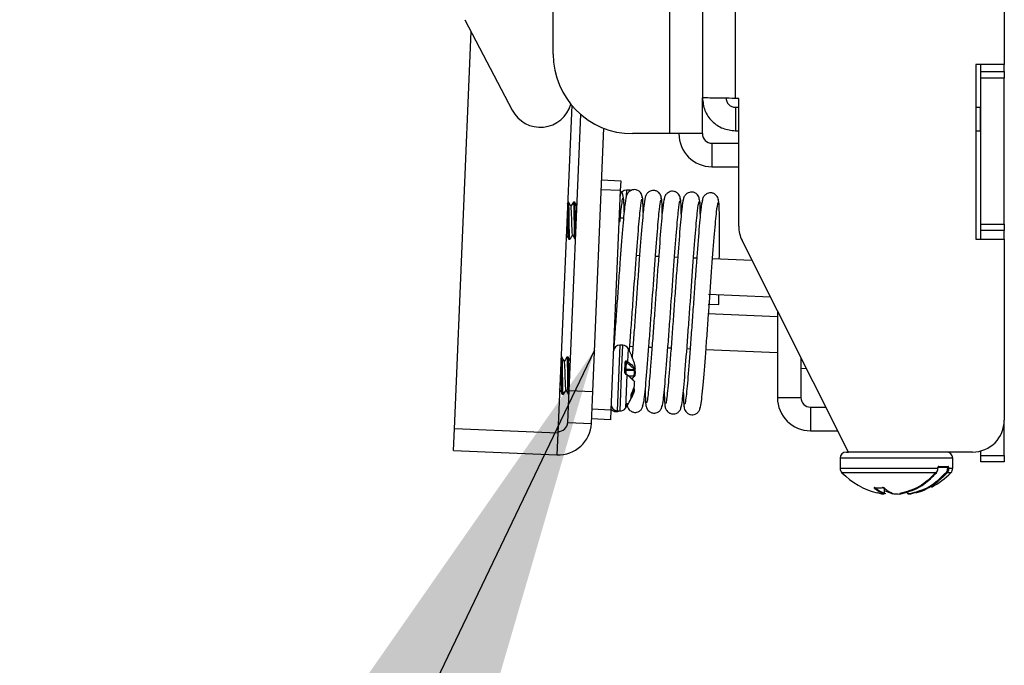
# Model space of a CAD drawing. Header units: inches. Extents: x 5 to 165, y 3 to 108.
# Tile 53 of 139: x 89.18 to 92.28, y 33.77 to 35.8. Entities that reach past the tile are written whole.
import ezdxf

# ---------------------------------------------------------------- set-up
doc = ezdxf.new("R2010")
doc.units = ezdxf.units.IN
doc.header["$LTSCALE"] = 10
doc.header["$MEASUREMENT"] = 0
doc.dimstyles.new('SLDDIMSTYLE2', dxfattribs={"dimtxt": 0.18, "dimasz": 1.56, "dimexe": 0, "dimexo": 0.0625, "dimgap": 0, "dimtad": 0, "dimtih": 1, "dimtoh": 1, "dimdec": 0, "dimrnd": 1e-09, "dimzin": 0, "dimdsep": 46, "dimtxsty": 'Standard', "dimsah": 1, "dimcen": 0.09, "dimadec": 0, "dimazin": 0, "dimtfac": 1.56, "dimtdec": 0, "dimtofl": 0, "dimtmove": 0, "dimatfit": 3, "dimfxl": 1, "dimfrac": 2, "dimtolj": 1, "dimtzin": 0, "dimarcsym": 0})

msp = doc.modelspace()

# ---------------------------------------------------------------- linework, layer by layer
at = {"color": 7, "linetype": 'Continuous', "lineweight": 25}
for p, q in [((91.327676, 42.499763), (91.327676, 35.556265)), ((91.223676, 37.100265), (91.223676, 35.443265)), ((90.857676, 35.693265), (90.857676, 36.409265)), ((92.277676, 36.242105), (92.277676, 35.661265)), ((90.580309, 35.801605), (90.728898, 35.517036)), ((90.54688, 34.515074), (90.599857, 35.764169)), ((92.277676, 35.661265), (92.187676, 35.661265)), ((92.187676, 35.661265), (92.187676, 35.111265)), ((92.203676, 35.638265), (92.203676, 35.661265)), ((92.203676, 35.638265), (92.277676, 35.638265)), ((92.203676, 35.618265), (92.203676, 35.638265)), ((92.277676, 35.638265), (92.277676, 35.661265)), ((92.277676, 35.638265), (92.277676, 35.618265)), ((92.277676, 35.618265), (92.203676, 35.618265)), ((92.203676, 35.158265), (92.203676, 35.618265)), ((92.277676, 35.158265), (92.277676, 35.618265)), ((91.327676, 35.443265), (91.327676, 35.556265)), ((91.441676, 35.554104), (91.431676, 35.554104)), ((91.441676, 35.152265), (91.441676, 35.554104)), ((90.916319, 35.532384), (90.872587, 34.50126)), ((91.431676, 35.526265), (91.431676, 35.452265)), ((91.431676, 35.526265), (91.441676, 35.526265)), ((92.187676, 35.526265), (92.202676, 35.526265)), ((92.202676, 35.452265), (92.202676, 35.526265)), ((92.202676, 35.526265), (92.203676, 35.526265)), ((90.908305, 34.635437), (90.945114, 35.503334)), ((90.982238, 34.632301), (91.017349, 35.460153)), ((91.431676, 35.452265), (91.441676, 35.452265)), ((92.187676, 35.452265), (92.202676, 35.452265)), ((92.202676, 35.452265), (92.203676, 35.452265)), ((91.223676, 35.443265), (91.107676, 35.443265)), ((91.327676, 35.443265), (91.223676, 35.443265)), ((91.357676, 35.413265), (91.357676, 35.339265)), ((91.357676, 35.413265), (91.441676, 35.413265)), ((91.357676, 35.339265), (91.441676, 35.339265)), ((91.010463, 35.297797), (91.070409, 35.295255)), ((91.070409, 35.295255), (91.069085, 35.264033)), ((91.069085, 35.264033), (91.009139, 35.266575)), ((91.069085, 35.264033), (91.039868, 34.575152)), ((91.097877, 35.265505), (91.088867, 35.265887)), ((90.90599, 35.228918), (90.903453, 35.229026)), ((90.925657, 35.228084), (90.922114, 35.228234)), ((91.079405, 35.177268), (91.06543, 35.17786)), ((92.203676, 35.158265), (92.277676, 35.158265)), ((92.203676, 35.138265), (92.203676, 35.158265)), ((92.277676, 35.158265), (92.277676, 35.138265)), ((90.899528, 35.126853), (90.898822, 35.128572)), ((90.899005, 35.124148), (90.899822, 35.125427)), ((90.907309, 35.111434), (90.910852, 35.111284)), ((90.926976, 35.1106), (90.928455, 35.110537)), ((92.187676, 35.111265), (92.277676, 35.111265)), ((92.277676, 35.138265), (92.203676, 35.138265)), ((92.203676, 35.111265), (92.203676, 35.138265)), ((92.277676, 35.111265), (92.277676, 35.138265)), ((92.277676, 35.111265), (92.277676, 34.542265)), ((91.787676, 34.442265), (91.452384, 35.107243)), ((91.119966, 35.060694), (91.129953, 35.060271)), ((91.179912, 35.058152), (91.189899, 35.057728)), ((91.239858, 35.055609), (91.249845, 35.055186)), ((91.299804, 35.053067), (91.309791, 35.052643)), ((91.35975, 35.050524), (91.483631, 35.04527)), ((91.542292, 34.92893), (91.346746, 34.937224)), ((91.379163, 34.905829), (91.379572, 34.935831)), ((91.345475, 34.907251), (91.379131, 34.905823)), ((91.344204, 34.877278), (91.563676, 34.867969)), ((91.563676, 34.88652), (91.563676, 34.613265)), ((91.07719, 34.777755), (91.06818, 34.778137)), ((91.108945, 34.773403), (91.098919, 34.773828)), ((91.168891, 34.770861), (91.158865, 34.771286)), ((91.228837, 34.768318), (91.218811, 34.768743)), ((90.885303, 34.741168), (90.882766, 34.741275)), ((90.90497, 34.740334), (90.901427, 34.740484)), ((91.288783, 34.765776), (91.278757, 34.766201)), ((91.563676, 34.754117), (91.338703, 34.763659)), ((91.637676, 34.739757), (91.637676, 34.613265)), ((91.083212, 34.691658), (91.084644, 34.725426)), ((91.085608, 34.72451), (91.0842, 34.691317)), ((91.087596, 34.724919), (91.08668, 34.703336)), ((91.089982, 34.723708), (91.087596, 34.724919)), ((91.113875, 34.702182), (91.089982, 34.723708)), ((91.115876, 34.712061), (91.115915, 34.711888)), ((91.115876, 34.712061), (91.115885, 34.712033)), ((91.637676, 34.705711), (91.655217, 34.704967)), ((91.086492, 34.698894), (91.086556, 34.700398)), ((91.113387, 34.697753), (91.086492, 34.698894)), ((91.086556, 34.700398), (91.113451, 34.699257)), ((91.086675, 34.703213), (91.11387, 34.70206)), ((91.08668, 34.703336), (91.113875, 34.702182)), ((91.088418, 34.686827), (91.112311, 34.665301)), ((91.113451, 34.699257), (91.112648, 34.702111)), ((91.112991, 34.681347), (91.112948, 34.680323)), ((91.113451, 34.699257), (91.113387, 34.697753)), ((91.114398, 34.702149), (91.115317, 34.698877)), ((90.878842, 34.639102), (90.878136, 34.640822)), ((90.878318, 34.636397), (90.879136, 34.637677)), ((90.886622, 34.623683), (90.890165, 34.623533)), ((90.904067, 34.535526), (90.908305, 34.635437)), ((90.906289, 34.622849), (90.907768, 34.622787)), ((90.908305, 34.635437), (90.982238, 34.632301)), ((90.978001, 34.532391), (90.982238, 34.632301)), ((91.110716, 34.634769), (91.110763, 34.635873)), ((91.112552, 34.633457), (91.112541, 34.63343)), ((91.563676, 34.613265), (91.637676, 34.613265)), ((91.667676, 34.583265), (91.667676, 34.509265)), ((91.667676, 34.583265), (91.716581, 34.583265)), ((90.979922, 34.577695), (91.039868, 34.575152)), ((91.039868, 34.575152), (91.038544, 34.54393)), ((91.059422, 34.571629), (91.068432, 34.571247)), ((90.904067, 34.535526), (90.978001, 34.532391)), ((91.038544, 34.54393), (90.978598, 34.546473)), ((92.277676, 34.431265), (92.277676, 34.542265)), ((90.54398, 34.446705), (90.54688, 34.515074)), ((90.872587, 34.50126), (90.54688, 34.515074)), ((90.872587, 34.50126), (90.869687, 34.432891)), ((91.667676, 34.509265), (91.753893, 34.509265)), ((90.54398, 34.446705), (90.869687, 34.432891)), ((91.780695, 34.442265), (91.787676, 34.442265)), ((92.177676, 34.442265), (91.787676, 34.442265)), ((92.203676, 34.431265), (92.203676, 34.445704)), ((92.203676, 34.431265), (92.277676, 34.431265)), ((92.203676, 34.411265), (92.203676, 34.431265)), ((92.277676, 34.431265), (92.277676, 34.411265)), ((91.76101, 34.42258), (91.76101, 34.391048)), ((92.071309, 34.396989), (92.101036, 34.396989)), ((92.115341, 34.391048), (92.115341, 34.42258)), ((92.277676, 34.411265), (92.203676, 34.411265)), ((92.068609, 34.391048), (92.068609, 34.393052)), ((92.068609, 34.391048), (92.069129, 34.391048)), ((92.069129, 34.391048), (92.069129, 34.393052)), ((92.099227, 34.395021), (92.069829, 34.395021)), ((92.099707, 34.393052), (92.102584, 34.393052)), ((92.099707, 34.391048), (92.099707, 34.393052)), ((92.099707, 34.391048), (92.102584, 34.391048)), ((92.102584, 34.393052), (92.102584, 34.391048)), ((91.878297, 34.314969), (91.894418, 34.31019)), ((91.89476, 34.310159), (91.894418, 34.31019)), ((91.894465, 34.310181), (91.894418, 34.31019)), ((91.900718, 34.312793), (91.900718, 34.328241)), ((91.904006, 34.320271), (91.927306, 34.312127)), ((91.928279, 34.31019), (91.904006, 34.318675)), ((91.930238, 34.31083), (91.930325, 34.310861)), ((91.947995, 34.310159), (91.948072, 34.31019)), ((91.979672, 34.312127), (91.980542, 34.312127)), ((91.980562, 34.31019), (91.980231, 34.310159)), ((91.980562, 34.31019), (91.980508, 34.310178)), ((91.981933, 34.31019), (91.981886, 34.310181)), ((91.998376, 34.315064), (91.981933, 34.31019))]:
    msp.add_line(p, q, dxfattribs=at)
at = {"color": 8, "linetype": 'Continuous', "lineweight": 25}
for p, q in [((91.431676, 35.554104), (91.431676, 42.374753)), ((91.088867, 35.265887), (91.088051, 35.246649)), ((91.097781, 35.26325), (91.097877, 35.265505)), ((91.06818, 34.778137), (91.059422, 34.571629)), ((91.074334, 34.710396), (91.07719, 34.777755)), ((91.093525, 34.767717), (91.091758, 34.726057)), ((91.068432, 34.571247), (91.074334, 34.710396)), ((91.090018, 34.685036), (91.085558, 34.579866)), ((91.086492, 34.698894), (91.086045, 34.68836)), ((91.086675, 34.703213), (91.086556, 34.700398)), ((91.086675, 34.703213), (91.08668, 34.703336)), ((91.112948, 34.680323), (91.094936, 34.681087)), ((91.108025, 34.681558), (91.112991, 34.681347)), ((91.113875, 34.702182), (91.11387, 34.70206)), ((91.10724, 34.619656), (91.103994, 34.612339)), ((92.115341, 34.42258), (91.76101, 34.42258)), ((91.76101, 34.391048), (92.068609, 34.391048)), ((92.063831, 34.377266), (91.766639, 34.377266)), ((92.068609, 34.393052), (92.069128, 34.393052)), ((92.099707, 34.393052), (92.069129, 34.393052)), ((92.109712, 34.377266), (92.097706, 34.377266)), ((92.102584, 34.391048), (92.115341, 34.391048)), ((91.900414, 34.312793), (91.900414, 34.328471)), ((91.900414, 34.312793), (91.900718, 34.312793)), ((91.972345, 34.312793), (91.972542, 34.312793)), ((91.976204, 34.311716), (91.974599, 34.310861)), ((91.975633, 34.312793), (91.975682, 34.312793))]:
    msp.add_line(p, q, dxfattribs=at)
at = {"color": 7, "linetype": 'Continuous', "lineweight": 25, "flags": 128}
for points in [[(91.102379, 35.264786), (91.100364, 35.26524), (91.097877, 35.265505)], [(91.114913, 34.682228), (91.114984, 34.682033), (91.11495, 34.681846), (91.114812, 34.681675), (91.114577, 34.681531), (91.114259, 34.681422), (91.113875, 34.681352), (91.113444, 34.681327), (91.112991, 34.681347)], [(91.113187, 34.646804), (91.113186, 34.646791), (91.1131, 34.646613)], [(91.113103, 34.646448), (91.113108, 34.646463), (91.1131, 34.646613)], [(91.114201, 34.663493), (91.114195, 34.663425), (91.114108, 34.663236)], [(91.104536, 34.625311), (91.104551, 34.625347), (91.104552, 34.625493)], [(91.113266, 34.641774), (91.113263, 34.641456), (91.113167, 34.641049)], [(91.869895, 34.330048), (91.869726, 34.330085), (91.869485, 34.330241)], [(91.929754, 34.310929), (91.929985, 34.310872), (91.930325, 34.310861)], [(91.998748, 34.313582), (92.014304, 34.318073), (92.029127, 34.323463)]]:
    msp.add_lwpolyline(points, dxfattribs=at)
at = {"color": 8, "linetype": 'Continuous', "lineweight": 25, "flags": 128}
for points in [[(91.115854, 34.704416), (91.115916, 34.704002), (91.115892, 34.703685)], [(91.895188, 34.33005), (91.894926, 34.330085), (91.894666, 34.330241)], [(91.974599, 34.310861), (91.974193, 34.310831), (91.97388, 34.310873)]]:
    msp.add_lwpolyline(points, dxfattribs=at)
at = {"color": 7, "linetype": 'Continuous', "lineweight": 25}
for centre, radius, start, end in [((91.107676, 35.693265), 0.25, 180, 270), ((90.817541, 35.563321), 0.1, 207.571411, 343.926883), ((91.357676, 35.443265), 0.104, 180, 270), ((91.357676, 35.443265), 0.03, 180, 270), ((91.088032, 35.24622), 0.019685, 87.571411, 177.571411), ((91.541676, 35.152265), 0.1, 180, 206.757919), ((91.067346, 34.758469), 0.019685, 87.571411, 177.571411), ((91.076356, 34.758087), 0.019685, 29.2881, 87.571411), ((90.8875, 34.652158), 0.23622, 20.108419, 29.2881), ((91.084474, 34.724281), 0.001157, 11.410422, 81.538916), ((91.086614, 34.727225), 0.002506, 293.06032, 5.434424), ((91.089489, 34.725927), 0.002273, 282.548517, 3.266653), ((91.113973, 34.711564), 0.001969, 9.475185, 13.767195), ((91.083294, 34.690295), 0.001366, 48.443362, 93.45999), ((91.08601, 34.697117), 0.001841, 74.815891, 145.616944), ((91.086205, 34.702343), 0.001977, 216.589732, 280.213799), ((91.086592, 34.701246), 0.001969, 87.571411, 177.571411), ((91.08654, 34.701431), 0.00191, 85.787045, 175.668302), ((91.088631, 34.685407), 0.001436, 345.025134, 98.521612), ((91.113953, 34.704026), 0.001969, 267.571411, 350.00182), ((91.113806, 34.704238), 0.002057, 271.937441, 4.978664), ((91.113026, 34.682167), 0.001969, 321.699091, 354.08067), ((91.113422, 34.698573), 0.001969, 3.098455, 13.767195), ((91.111238, 34.647076), 0.001969, 341.375628, 352.044367), ((91.112233, 34.663457), 0.001969, 1.062152, 33.443731), ((91.11245, 34.663615), 0.0017, 347.151448, 33.051093), ((90.890058, 34.712455), 0.23622, 325.854723, 336.880648), ((91.110687, 34.634085), 0.001969, 341.375628, 345.667638), ((91.667676, 34.613265), 0.104, 180, 270), ((91.667676, 34.613265), 0.03, 180, 270), ((91.060256, 34.591297), 0.019685, 177.571411, 267.571411), ((91.069266, 34.590915), 0.019685, 267.571411, 325.854723), ((90.874094, 34.536798), 0.104, 267.571411, 357.571411), ((90.874094, 34.536798), 0.03, 267.571411, 357.571411), ((92.177676, 34.542265), 0.1, 270, 0), ((91.780695, 34.42258), 0.019685, 90, 180), ((92.095656, 34.42258), 0.019685, 0, 90), ((92.069544, 34.396775), 0.001777, 279.23006, 6.922921), ((92.099144, 34.396913), 0.001894, 272.510325, 2.307526), ((91.780695, 34.391048), 0.019685, 180, 224.435615), ((91.93531, 34.542646), 0.23622, 224.435615, 255.953324), ((91.941041, 34.542646), 0.23622, 296.944717, 315.564385), ((92.098079, 34.380609), 0.003364, 215.739507, 263.632371), ((92.095656, 34.391048), 0.019685, 315.564385, 0), ((91.868236, 34.330977), 0.002299, 270.222951, 347.025429), ((91.89841, 34.312867), 0.002006, 270.791029, 357.884916), ((91.898749, 34.312793), 0.001969, 288.500271, 0), ((91.902037, 34.312793), 0.001969, 282.713709, 0), ((91.930387, 34.312793), 0.001969, 251.246731, 265.664077), ((91.947995, 34.312127), 0.001969, 269.995115, 278.586067), ((91.948201, 34.310775), 0.000599, 257.588338, 316.6309), ((91.974314, 34.312793), 0.001969, 180, 257.286291), ((91.974563, 34.312883), 0.002022, 182.560148, 271.038971), ((91.977602, 34.312793), 0.001969, 180, 251.499729), ((91.97757, 34.312701), 0.001872, 251.523992, 280.561727), ((91.980231, 34.312127), 0.001969, 269.985464, 278.078602), ((91.981592, 34.312127), 0.001969, 269.978441, 278.586067)]:
    msp.add_arc(centre, radius, start, end, dxfattribs=at)
at = {"color": 8, "linetype": 'Continuous', "lineweight": 25}
for centre, radius, start, end in [((91.085953, 34.686739), 0.001475, 343.078406, 60.70235), ((91.113212, 34.682059), 0.001756, 261.35391, 320.706444), ((91.113671, 34.699762), 0.002029, 261.953633, 327.767226), ((91.114196, 34.697433), 0.00197, 54.733123, 112.223196), ((91.101601, 34.621213), 0.001756, 333.605203, 14.917261), ((91.102934, 34.612259), 0.001063, 4.29938, 66.576875), ((91.110565, 34.632616), 0.002158, 22.920552, 85.976861), ((91.110714, 34.633959), 0.001914, 349.134341, 88.542525), ((91.898781, 34.312701), 0.001872, 259.438273, 288.476008), ((91.899993, 34.329961), 0.001292, 229.015805, 276.584832), ((91.90203, 34.31269), 0.00187, 283.637965, 3.145018), ((91.977602, 34.312742), 0.00192, 178.481068, 251.026317), ((91.981614, 34.3121), 0.001942, 179.205788, 269.337769), ((91.982349, 34.311937), 0.001817, 174.004439, 255.236853)]:
    msp.add_arc(centre, radius, start, end, dxfattribs=at)
at = {"color": 7, "linetype": 'Continuous', "lineweight": 25}
for points in [[(91.431676, 35.554104), (91.418048, 35.554284), (91.390792, 35.554644), (91.356415, 35.555184), (91.332365, 35.555724), (91.329239, 35.556085), (91.327676, 35.556265)], [(91.327676, 35.556265), (91.329239, 35.542637), (91.332365, 35.515381), (91.356415, 35.481005), (91.390792, 35.456955), (91.418048, 35.453828), (91.431676, 35.452265)], [(91.401676, 35.556265), (91.402126, 35.552334), (91.403028, 35.544471), (91.409966, 35.534555), (91.419882, 35.527618), (91.427744, 35.526716), (91.431676, 35.526265)], [(91.869485, 34.330241), (91.873682, 34.329988), (91.882076, 34.329481), (91.890469, 34.329988), (91.894666, 34.330241)]]:
    msp.add_open_spline(points, degree=3, dxfattribs=at)
for points, knots in [([(91.13817, 35.241335), (91.138047, 35.243896), (91.13781, 35.248857), (91.134832, 35.255425), (91.130779, 35.26044), (91.126222, 35.263862), (91.121751, 35.265931), (91.116354, 35.267291), (91.110163, 35.267349), (91.10233, 35.26515), (91.094656, 35.25975), (91.088595, 35.251068), (91.087453, 35.244149), (91.086868, 35.240607)], [0, 0, 0, 0, 0.08112886, 0.15715874, 0.22616746, 0.28770677, 0.34246788, 0.39181266, 0.48372222, 0.59113229, 0.71630086, 0.85475356, 1, 1, 1, 1]), ([(91.198116, 35.238792), (91.197993, 35.241353), (91.197756, 35.246314), (91.194778, 35.252883), (91.190725, 35.257898), (91.186168, 35.26132), (91.181697, 35.263389), (91.1763, 35.264748), (91.17011, 35.264806), (91.162276, 35.262608), (91.154602, 35.257207), (91.148542, 35.248526), (91.147399, 35.241607), (91.146814, 35.238064)], [0, 0, 0, 0, 0.08112886, 0.15715874, 0.22616746, 0.28770677, 0.34246788, 0.39181266, 0.48372222, 0.59113229, 0.71630086, 0.85475356, 1, 1, 1, 1]), ([(91.087789, 35.24547), (91.086207, 35.237638), (91.083087, 35.222182), (91.076219, 35.144997), (91.069364, 35.055764), (91.063285, 34.973346), (91.058678, 34.907902), (91.054049, 34.843397), (91.05032, 34.792953), (91.048337, 34.767313), (91.04778, 34.760116)], [0, 0, 0, 0, 0.18727251, 0.36957861, 0.56018117, 0.66111314, 0.75992702, 0.85952716, 0.96057219, 1, 1, 1, 1]), ([(91.068106, 35.165069), (91.068323, 35.167729), (91.070428, 35.193608), (91.073765, 35.224224), (91.076053, 35.23475), (91.077194, 35.239999)], [0, 0, 0, 0, 0.05430485, 0.5283609, 1, 1, 1, 1]), ([(91.078223, 35.243877), (91.078091, 35.246428), (91.077835, 35.25137), (91.075226, 35.25751), (91.072638, 35.26043), (91.07161, 35.26159)], [0, 0, 0, 0, 0.39143452, 0.75826717, 1, 1, 1, 1]), ([(91.081276, 35.197594), (91.081254, 35.200623), (91.081089, 35.222585), (91.079927, 35.244461), (91.078214, 35.246793), (91.077412, 35.247884)], [0, 0, 0, 0, 0.07844092, 0.5687031, 1, 1, 1, 1]), ([(91.097662, 34.758033), (91.098214, 34.764894), (91.100165, 34.789172), (91.104017, 34.841613), (91.110165, 34.927355), (91.117897, 35.035639), (91.126098, 35.141557), (91.132705, 35.216175), (91.135651, 35.230313), (91.13714, 35.237456)], [0, 0, 0, 0, 0.04027258, 0.14250845, 0.24297326, 0.44285552, 0.63341874, 0.81478094, 1, 1, 1, 1]), ([(91.147735, 35.242927), (91.146154, 35.235096), (91.143033, 35.21964), (91.136165, 35.142453), (91.12931, 35.053226), (91.12323, 34.970795), (91.118625, 34.905393), (91.113989, 34.84073), (91.109681, 34.782629), (91.107159, 34.7501), (91.106056, 34.735878)], [0, 0, 0, 0, 0.18023113, 0.35568257, 0.53911854, 0.63625549, 0.731354, 0.82720921, 0.92445497, 1, 1, 1, 1]), ([(91.141223, 35.195051), (91.1412, 35.19808), (91.141035, 35.220042), (91.139873, 35.241919), (91.13816, 35.24425), (91.137358, 35.245341)], [0, 0, 0, 0, 0.07844092, 0.56870311, 1, 1, 1, 1]), ([(91.139477, 34.587551), (91.140808, 34.589678), (91.142917, 34.593045), (91.147158, 34.630133), (91.15204, 34.682363), (91.157722, 34.755438), (91.163935, 34.838435), (91.170128, 34.925175), (91.177837, 35.03298), (91.186046, 35.139044), (91.192651, 35.213626), (91.195597, 35.227768), (91.197086, 35.234914)], [0, 0, 0, 0, 0.11467232, 0.18160416, 0.24743857, 0.37770017, 0.44399125, 0.50913395, 0.63874023, 0.76230391, 0.87990154, 1, 1, 1, 1]), ([(91.207681, 35.240385), (91.2061, 35.232553), (91.202979, 35.217098), (91.196111, 35.139909), (91.189257, 35.050689), (91.183176, 34.968242), (91.178574, 34.902889), (91.173926, 34.838042), (91.169322, 34.77608), (91.165013, 34.72025), (91.16125, 34.672844), (91.157831, 34.635163), (91.154901, 34.609548), (91.15284, 34.59665), (91.152077, 34.597535), (91.151809, 34.597845)], [0, 0, 0, 0, 0.12396106, 0.2446347, 0.37080002, 0.43760978, 0.50301753, 0.56894573, 0.63583034, 0.70227984, 0.76714475, 0.83272214, 0.8990193, 0.96465559, 1, 1, 1, 1]), ([(91.201169, 35.192509), (91.201146, 35.195538), (91.200981, 35.2175), (91.199819, 35.239376), (91.198106, 35.241708), (91.197304, 35.242799)], [0, 0, 0, 0, 0.07844092, 0.56870311, 1, 1, 1, 1]), ([(91.199423, 34.585009), (91.200754, 34.587135), (91.202863, 34.590502), (91.207104, 34.62759), (91.211987, 34.679821), (91.217668, 34.752896), (91.223881, 34.835893), (91.230074, 34.922633), (91.237783, 35.030437), (91.245992, 35.136501), (91.252597, 35.211083), (91.255544, 35.225226), (91.257032, 35.232372)], [0, 0, 0, 0, 0.11467232, 0.18160416, 0.24743857, 0.37770017, 0.44399125, 0.50913395, 0.63874023, 0.76230391, 0.87990154, 1, 1, 1, 1]), ([(91.258062, 35.23625), (91.257939, 35.238811), (91.257703, 35.243772), (91.254724, 35.25034), (91.250671, 35.255355), (91.246114, 35.258777), (91.241643, 35.260846), (91.236246, 35.262206), (91.230056, 35.262264), (91.222222, 35.260066), (91.214548, 35.254665), (91.208488, 35.245983), (91.207345, 35.239064), (91.20676, 35.235522)], [0, 0, 0, 0, 0.08112886, 0.15715874, 0.22616746, 0.28770677, 0.34246788, 0.39181266, 0.48372222, 0.59113229, 0.71630086, 0.85475356, 1, 1, 1, 1]), ([(91.267627, 35.237843), (91.266046, 35.230011), (91.262925, 35.214555), (91.256057, 35.137366), (91.249203, 35.048147), (91.243122, 34.9657), (91.23852, 34.900346), (91.233872, 34.835499), (91.229268, 34.773537), (91.224959, 34.717707), (91.221196, 34.670302), (91.217777, 34.63262), (91.214847, 34.607006), (91.212786, 34.594107), (91.212023, 34.594993), (91.211755, 34.595303)], [0, 0, 0, 0, 0.12396106, 0.2446347, 0.37080002, 0.43760978, 0.50301753, 0.56894573, 0.63583034, 0.70227984, 0.76714475, 0.83272214, 0.8990193, 0.96465559, 1, 1, 1, 1]), ([(91.261115, 35.189966), (91.261092, 35.192995), (91.260927, 35.214958), (91.259765, 35.236834), (91.258052, 35.239165), (91.25725, 35.240256)], [0, 0, 0, 0, 0.07844092, 0.56870311, 1, 1, 1, 1]), ([(91.318008, 35.233707), (91.317886, 35.236268), (91.317649, 35.241229), (91.31467, 35.247798), (91.310618, 35.252813), (91.30606, 35.256235), (91.301589, 35.258304), (91.296192, 35.259663), (91.290002, 35.259721), (91.282168, 35.257523), (91.274494, 35.252123), (91.268434, 35.243441), (91.267291, 35.236522), (91.266706, 35.232979)], [0, 0, 0, 0, 0.08112886, 0.15715874, 0.22616746, 0.28770677, 0.34246788, 0.39181266, 0.48372222, 0.59113229, 0.71630086, 0.85475356, 1, 1, 1, 1]), ([(91.327573, 35.2353), (91.325992, 35.227469), (91.322871, 35.212013), (91.316003, 35.134824), (91.309149, 35.045604), (91.303068, 34.963158), (91.298466, 34.897804), (91.293819, 34.832957), (91.289214, 34.770995), (91.284905, 34.715165), (91.281142, 34.667759), (91.277723, 34.630078), (91.274793, 34.604463), (91.272732, 34.591565), (91.271969, 34.59245), (91.271701, 34.59276)], [0, 0, 0, 0, 0.12396106, 0.2446347, 0.37080002, 0.43760978, 0.50301753, 0.56894573, 0.63583034, 0.70227984, 0.76714475, 0.83272214, 0.8990193, 0.96465559, 1, 1, 1, 1]), ([(91.321061, 35.187424), (91.321038, 35.190453), (91.320873, 35.212415), (91.319712, 35.234291), (91.317998, 35.236623), (91.317196, 35.237714)], [0, 0, 0, 0, 0.07844092, 0.56870311, 1, 1, 1, 1]), ([(91.377954, 35.231165), (91.377832, 35.233726), (91.377595, 35.238687), (91.374616, 35.245255), (91.370564, 35.25027), (91.366006, 35.253692), (91.361535, 35.255761), (91.356138, 35.257121), (91.349948, 35.257179), (91.342114, 35.254981), (91.33444, 35.24958), (91.32838, 35.240898), (91.327237, 35.233979), (91.326652, 35.230437)], [0, 0, 0, 0, 0.08112886, 0.15715874, 0.22616746, 0.28770677, 0.34246788, 0.39181266, 0.48372222, 0.59113229, 0.71630086, 0.85475356, 1, 1, 1, 1]), ([(91.380791, 35.049632), (91.380918, 35.062357), (91.38128, 35.098483), (91.38146, 35.147894), (91.381057, 35.198535), (91.379698, 35.232527), (91.377957, 35.234329), (91.377142, 35.235171)], [0, 0, 0, 0, 0.10828676, 0.30741287, 0.5307981, 0.78040982, 1, 1, 1, 1]), ([(90.907327, 35.111859), (90.906974, 35.11242), (90.906227, 35.113606), (90.905511, 35.126201), (90.905202, 35.145102), (90.90484, 35.167957), (90.904666, 35.184884), (90.904516, 35.199605), (90.904204, 35.212199), (90.903734, 35.222878), (90.903359, 35.224668), (90.903283, 35.225028)], [0, 0, 0, 0, 0.126533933, 0.267733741, 0.404532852, 0.546968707, 0.68575883, 0.709919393, 0.837541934, 0.967410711, 1, 1, 1, 1]), ([(90.91087, 35.111709), (90.910517, 35.112269), (90.90977, 35.113455), (90.909054, 35.126052), (90.908747, 35.144946), (90.908376, 35.167831), (90.90817, 35.191002), (90.907844, 35.211279), (90.907046, 35.224299), (90.906537, 35.230041), (90.906022, 35.22863), (90.905972, 35.228493)], [0, 0, 0, 0, 0.113133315, 0.239379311, 0.361690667, 0.489041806, 0.613133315, 0.737224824, 0.864575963, 0.98688732, 1, 1, 1, 1]), ([(90.913879, 35.214119), (90.912618, 35.216518), (90.910094, 35.22132), (90.907577, 35.226127), (90.906317, 35.228533)], [0, 0, 0, 0, 0.49959683, 1, 1, 1, 1]), ([(90.921872, 35.228079), (90.920405, 35.225779), (90.917603, 35.221389), (90.914798, 35.217002), (90.913462, 35.214913)], [0, 0, 0, 0, 0.52393823, 1, 1, 1, 1]), ([(90.919195, 35.12602), (90.918952, 35.126367), (90.918311, 35.127277), (90.917562, 35.136252), (90.917062, 35.150569), (90.91646, 35.168015), (90.916025, 35.185757), (90.915477, 35.200899), (90.914678, 35.211196), (90.914073, 35.212918), (90.913815, 35.21365)], [0, 0, 0, 0, 0.0839215, 0.22068942, 0.35317709, 0.49114759, 0.62557158, 0.75999558, 0.89796608, 1, 1, 1, 1]), ([(90.926994, 35.111025), (90.926641, 35.111586), (90.925894, 35.112772), (90.925178, 35.125366), (90.924869, 35.14427), (90.924507, 35.167117), (90.924334, 35.184065), (90.924182, 35.198749), (90.923893, 35.211917), (90.923149, 35.223822), (90.922661, 35.229357), (90.922146, 35.227946), (90.922096, 35.227809)], [0, 0, 0, 0, 0.11309025, 0.23928819, 0.36155299, 0.48885565, 0.61289992, 0.63449353, 0.74855673, 0.86462751, 0.98689231, 1, 1, 1, 1]), ([(90.928988, 35.123106), (90.928917, 35.124125), (90.928591, 35.128864), (90.928436, 35.144521), (90.928037, 35.166888), (90.927839, 35.190197), (90.927511, 35.210437), (90.926713, 35.223467), (90.926205, 35.229206), (90.925689, 35.227796), (90.925639, 35.227659)], [0, 0, 0, 0, 0.04223296, 0.19624637, 0.35660583, 0.51286079, 0.66911576, 0.82947522, 0.98348863, 1, 1, 1, 1]), ([(90.932867, 35.214578), (90.931833, 35.216546), (90.929536, 35.220917), (90.927244, 35.225293), (90.925984, 35.227699)], [0, 0, 0, 0, 0.45025222, 1, 1, 1, 1]), ([(91.259369, 34.582466), (91.260701, 34.584593), (91.262809, 34.58796), (91.26705, 34.625048), (91.271933, 34.677278), (91.277614, 34.750353), (91.283827, 34.833351), (91.29002, 34.92009), (91.29773, 35.027895), (91.305938, 35.133959), (91.312543, 35.208541), (91.31549, 35.222683), (91.316979, 35.229829)], [0, 0, 0, 0, 0.11467232, 0.18160416, 0.24743857, 0.37770017, 0.44399125, 0.50913395, 0.63874023, 0.76230391, 0.87990154, 1, 1, 1, 1]), ([(91.319315, 34.579924), (91.320647, 34.58205), (91.322756, 34.585418), (91.326996, 34.622505), (91.331879, 34.674736), (91.33756, 34.747811), (91.343773, 34.830808), (91.349966, 34.917548), (91.357676, 35.025353), (91.365884, 35.131416), (91.372489, 35.205998), (91.375436, 35.220141), (91.376925, 35.227287)], [0, 0, 0, 0, 0.11467232, 0.18160416, 0.24743857, 0.37770017, 0.44399125, 0.50913395, 0.63874023, 0.76230391, 0.87990154, 1, 1, 1, 1]), ([(90.899472, 35.126093), (90.900741, 35.123681), (90.90328, 35.118854), (90.905814, 35.114024), (90.907082, 35.111608)], [0, 0, 0, 0, 0.49970263, 1, 1, 1, 1]), ([(90.911148, 35.111526), (90.912604, 35.113808), (90.915383, 35.118166), (90.918165, 35.12252), (90.91949, 35.124593)], [0, 0, 0, 0, 0.52378731, 1, 1, 1, 1]), ([(90.919139, 35.12526), (90.920408, 35.122848), (90.922947, 35.118021), (90.925481, 35.113192), (90.926748, 35.110775)], [0, 0, 0, 0, 0.499702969, 1, 1, 1, 1]), ([(90.88664, 34.624109), (90.886287, 34.624669), (90.88554, 34.625855), (90.884824, 34.63845), (90.884515, 34.657352), (90.884153, 34.680207), (90.883979, 34.697134), (90.883829, 34.711854), (90.883517, 34.724448), (90.883047, 34.735127), (90.882672, 34.736918), (90.882597, 34.737277)], [0, 0, 0, 0, 0.12653393, 0.26773374, 0.40453285, 0.54696871, 0.68575883, 0.70991939, 0.83754193, 0.96741071, 1, 1, 1, 1]), ([(90.890183, 34.623958), (90.88983, 34.624519), (90.889084, 34.625705), (90.888367, 34.638302), (90.88806, 34.657195), (90.887689, 34.68008), (90.887483, 34.703252), (90.887158, 34.723529), (90.886359, 34.736549), (90.885851, 34.74229), (90.885335, 34.740879), (90.885285, 34.740743)], [0, 0, 0, 0, 0.11313332, 0.23937931, 0.36169067, 0.48904181, 0.61313332, 0.73722482, 0.86457596, 0.98688732, 1, 1, 1, 1]), ([(90.893193, 34.726368), (90.891932, 34.728767), (90.889408, 34.73357), (90.88689, 34.738377), (90.88563, 34.740782)], [0, 0, 0, 0, 0.49959683, 1, 1, 1, 1]), ([(90.901186, 34.740329), (90.899718, 34.738028), (90.896917, 34.733639), (90.894111, 34.729251), (90.892775, 34.727163)], [0, 0, 0, 0, 0.52393823, 1, 1, 1, 1]), ([(90.906307, 34.623274), (90.905955, 34.623835), (90.905208, 34.625021), (90.904492, 34.637616), (90.904183, 34.656519), (90.90382, 34.679366), (90.903647, 34.696315), (90.903496, 34.710999), (90.903207, 34.724166), (90.902463, 34.736071), (90.901975, 34.741607), (90.901459, 34.740195), (90.901409, 34.740059)], [0, 0, 0, 0, 0.11309025, 0.23928819, 0.36155299, 0.48885565, 0.61289992, 0.63449353, 0.74855673, 0.86462751, 0.98689231, 1, 1, 1, 1]), ([(90.908411, 34.633577), (90.9083, 34.635122), (90.907927, 34.640306), (90.907745, 34.656692), (90.907352, 34.679158), (90.907152, 34.702441), (90.906825, 34.722688), (90.906027, 34.735716), (90.905518, 34.741456), (90.905002, 34.740045), (90.904952, 34.739908)], [0, 0, 0, 0, 0.06394246, 0.21446488, 0.37118951, 0.52390267, 0.67661584, 0.83334046, 0.98386289, 1, 1, 1, 1]), ([(90.912181, 34.726827), (90.911146, 34.728796), (90.908849, 34.733167), (90.906557, 34.737543), (90.905297, 34.739948)], [0, 0, 0, 0, 0.45025222, 1, 1, 1, 1]), ([(90.898508, 34.63827), (90.898265, 34.638616), (90.897625, 34.639527), (90.896876, 34.648502), (90.896375, 34.662819), (90.895774, 34.680264), (90.895338, 34.698007), (90.894791, 34.713148), (90.893992, 34.723446), (90.893386, 34.725167), (90.893128, 34.725899)], [0, 0, 0, 0, 0.0839215, 0.22068942, 0.35317709, 0.49114759, 0.62557158, 0.75999558, 0.89796608, 1, 1, 1, 1]), ([(91.089109, 34.727462), (91.088654, 34.727616), (91.087779, 34.727911), (91.086506, 34.727802), (91.085519, 34.727307), (91.084827, 34.726517), (91.084705, 34.725788), (91.084644, 34.725426)], [0, 0, 0, 0, 0.246846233, 0.474731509, 0.665171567, 0.833798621, 1, 1, 1, 1]), ([(91.087596, 34.724919), (91.087396, 34.725056), (91.087021, 34.725312), (91.086454, 34.725419), (91.086014, 34.725298), (91.085699, 34.725017), (91.085637, 34.724673), (91.085608, 34.72451)], [0, 0, 0, 0, 0.2734766, 0.5143835, 0.70395257, 0.8598755, 1, 1, 1, 1]), ([(91.089109, 34.727462), (91.089961, 34.72706), (91.09092, 34.726608), (91.091674, 34.726112), (91.091758, 34.726057)], [0, 0, 0, 0, 0.88916002, 1, 1, 1, 1]), ([(91.091758, 34.726057), (91.09241, 34.725637), (91.095672, 34.723537), (91.105655, 34.716512), (91.111515, 34.709562), (91.115854, 34.704416)], [0, 0, 0, 0, 0.06088299, 0.30454887, 1, 1, 1, 1]), ([(91.115876, 34.712061), (91.114803, 34.71613), (91.11287, 34.723459), (91.110292, 34.730616), (91.109145, 34.7338)], [0, 0, 0, 0, 0.55521178, 1, 1, 1, 1]), ([(91.115854, 34.704416), (91.116021, 34.705682), (91.116357, 34.708224), (91.116037, 34.710778), (91.115876, 34.712061)], [0, 0, 0, 0, 0.497655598, 1, 1, 1, 1]), ([(91.083212, 34.691658), (91.083211, 34.6915), (91.08321, 34.69092), (91.083388, 34.690231), (91.083805, 34.689252), (91.08453, 34.688173), (91.085872, 34.686998), (91.086852, 34.686546), (91.087364, 34.68631)], [0, 0, 0, 0, 0.06088119, 0.22235441, 0.26253112, 0.46779538, 0.72236898, 1, 1, 1, 1]), ([(91.086684, 34.688063), (91.086466, 34.688148), (91.085965, 34.688345), (91.085155, 34.689018), (91.084548, 34.689859), (91.084261, 34.690595), (91.084181, 34.691175), (91.084214, 34.691525), (91.084251, 34.69167), (91.084258, 34.691699)], [0, 0, 0, 0, 0.21191984, 0.48780773, 0.67390347, 0.80492855, 0.90248962, 0.98053848, 1, 1, 1, 1]), ([(91.090018, 34.685036), (91.089295, 34.685428), (91.088481, 34.685868), (91.087475, 34.686266), (91.087364, 34.68631)], [0, 0, 0, 0, 0.88910068, 1, 1, 1, 1]), ([(91.114108, 34.663236), (91.113799, 34.663695), (91.112252, 34.66599), (91.106141, 34.673467), (91.096878, 34.680114), (91.090018, 34.685036)], [0, 0, 0, 0, 0.06087783, 0.30455721, 1, 1, 1, 1]), ([(91.114913, 34.682228), (91.114564, 34.681798), (91.112814, 34.679645), (91.109949, 34.676312), (91.105814, 34.673726), (91.104129, 34.672672)], [0, 0, 0, 0, 0.12894353, 0.64507364, 1, 1, 1, 1]), ([(91.112991, 34.681347), (91.113219, 34.684064), (91.113677, 34.689523), (91.113484, 34.695001), (91.113387, 34.697753)], [0, 0, 0, 0, 0.49759071, 1, 1, 1, 1]), ([(91.115317, 34.698877), (91.115414, 34.696086), (91.115607, 34.69053), (91.115144, 34.684987), (91.114913, 34.682228)], [0, 0, 0, 0, 0.502344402, 1, 1, 1, 1]), ([(91.104552, 34.625493), (91.105964, 34.628571), (91.109139, 34.635492), (91.111686, 34.642643), (91.1131, 34.646613)], [0, 0, 0, 0, 0.44478822, 1, 1, 1, 1]), ([(91.1131, 34.646613), (91.113433, 34.649386), (91.114096, 34.654905), (91.114104, 34.660468), (91.114108, 34.663236)], [0, 0, 0, 0, 0.5023444, 1, 1, 1, 1]), ([(90.878786, 34.638342), (90.880055, 34.63593), (90.882594, 34.631103), (90.885127, 34.626274), (90.886395, 34.623858)], [0, 0, 0, 0, 0.49970263, 1, 1, 1, 1]), ([(90.890462, 34.623775), (90.891917, 34.626058), (90.894696, 34.630415), (90.897478, 34.634769), (90.898803, 34.636843)], [0, 0, 0, 0, 0.52378731, 1, 1, 1, 1]), ([(90.898453, 34.637509), (90.899721, 34.635097), (90.90226, 34.63027), (90.904794, 34.625441), (90.906062, 34.623025)], [0, 0, 0, 0, 0.499702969, 1, 1, 1, 1]), ([(91.102734, 34.610049), (91.103168, 34.611761), (91.103978, 34.614952), (91.103635, 34.618447), (91.103229, 34.620196), (91.103174, 34.620433)], [0, 0, 0, 0, 0.49996301, 0.93237965, 1, 1, 1, 1]), ([(91.104552, 34.625493), (91.104373, 34.625095), (91.104019, 34.624307), (91.103582, 34.623057), (91.103275, 34.621926), (91.103115, 34.620978), (91.103154, 34.620615), (91.103174, 34.620433)], [0, 0, 0, 0, 0.209253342, 0.41455393, 0.610416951, 0.805190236, 1, 1, 1, 1]), ([(91.103331, 34.621492), (91.103331, 34.621491), (91.103334, 34.621471), (91.103328, 34.621552), (91.103351, 34.621761), (91.103432, 34.622225), (91.103618, 34.622946), (91.103943, 34.623923), (91.104278, 34.62477), (91.104491, 34.625203), (91.104542, 34.625307)], [0, 0, 0, 0, 0.00158145, 0.07717771, 0.17910245, 0.30652928, 0.47957616, 0.68519373, 0.92444656, 1, 1, 1, 1]), ([(91.112541, 34.63343), (91.111162, 34.629453), (91.10955, 34.624807), (91.107531, 34.620306), (91.10724, 34.619656)], [0, 0, 0, 0, 0.85565262, 1, 1, 1, 1]), ([(91.113167, 34.641049), (91.113226, 34.639774), (91.113345, 34.637211), (91.11281, 34.634694), (91.112541, 34.63343)], [0, 0, 0, 0, 0.4976556, 1, 1, 1, 1]), ([(91.147557, 34.635483), (91.147668, 34.626791), (91.148012, 34.59995), (91.149195, 34.59297), (91.149995, 34.588251)], [0, 0, 0, 0, 0.3238082, 1, 1, 1, 1]), ([(91.207503, 34.63294), (91.207614, 34.624249), (91.207958, 34.597407), (91.209142, 34.590428), (91.209942, 34.585709)], [0, 0, 0, 0, 0.3238082, 1, 1, 1, 1]), ([(91.267449, 34.630398), (91.26756, 34.621706), (91.267905, 34.594865), (91.269088, 34.587886), (91.269888, 34.583166)], [0, 0, 0, 0, 0.3238082, 1, 1, 1, 1]), ([(91.089544, 34.595717), (91.08971, 34.59293), (91.090032, 34.587517), (91.093955, 34.578448), (91.101109, 34.570952), (91.110037, 34.567301), (91.117299, 34.566583), (91.125357, 34.568225), (91.131832, 34.572279), (91.136037, 34.577024), (91.138495, 34.581244), (91.140139, 34.58586), (91.140447, 34.589063), (91.140599, 34.590648)], [0, 0, 0, 0, 0.10136697, 0.1968138, 0.3619662, 0.49224902, 0.594535, 0.6925835, 0.79348839, 0.845391, 0.89755457, 0.94932246, 1, 1, 1, 1]), ([(91.102734, 34.610049), (91.102711, 34.609977), (91.102648, 34.609779), (91.102702, 34.609788), (91.102953, 34.610217), (91.103267, 34.610844), (91.103428, 34.611166)], [0, 0, 0, 0, 0.15089199, 0.41487723, 0.69940385, 1, 1, 1, 1]), ([(91.102848, 34.610404), (91.102844, 34.610377), (91.102834, 34.610308), (91.102818, 34.610251), (91.102811, 34.610223), (91.102817, 34.610247), (91.102841, 34.610312), (91.102852, 34.610342)], [0, 0, 0, 0, 0.10012748, 0.26776548, 0.45856718, 0.75211537, 1, 1, 1, 1]), ([(91.14949, 34.593175), (91.149656, 34.590387), (91.149978, 34.584975), (91.153901, 34.575906), (91.161055, 34.568409), (91.169983, 34.564759), (91.177245, 34.564041), (91.185303, 34.565683), (91.191779, 34.569737), (91.195983, 34.574481), (91.198441, 34.578702), (91.200085, 34.583317), (91.200393, 34.586521), (91.200546, 34.588106)], [0, 0, 0, 0, 0.10136697, 0.1968138, 0.3619662, 0.49224902, 0.594535, 0.6925835, 0.79348839, 0.845391, 0.89755457, 0.94932246, 1, 1, 1, 1]), ([(91.209436, 34.590632), (91.209602, 34.587845), (91.209924, 34.582432), (91.213847, 34.573364), (91.221001, 34.565867), (91.229929, 34.562216), (91.237191, 34.561498), (91.245249, 34.563141), (91.251725, 34.567194), (91.255929, 34.571939), (91.258387, 34.576159), (91.260031, 34.580775), (91.260339, 34.583978), (91.260492, 34.585563)], [0, 0, 0, 0, 0.101366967, 0.196813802, 0.361966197, 0.492249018, 0.594534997, 0.692583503, 0.793488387, 0.845391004, 0.897554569, 0.949322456, 1, 1, 1, 1]), ([(91.269382, 34.58809), (91.269548, 34.585302), (91.26987, 34.57989), (91.273793, 34.570821), (91.280947, 34.563324), (91.289876, 34.559674), (91.297137, 34.558956), (91.305195, 34.560598), (91.311671, 34.564652), (91.315875, 34.569396), (91.318333, 34.573617), (91.319977, 34.578232), (91.320285, 34.581436), (91.320438, 34.583021)], [0, 0, 0, 0, 0.10136697, 0.1968138, 0.3619662, 0.49224902, 0.594535, 0.6925835, 0.79348839, 0.845391, 0.89755457, 0.94932246, 1, 1, 1, 1]), ([(91.040575, 34.575455), (91.041097, 34.574862), (91.043839, 34.571749), (91.050221, 34.569916), (91.057259, 34.569321), (91.062913, 34.569736), (91.065397, 34.571339), (91.065451, 34.571374)], [0, 0, 0, 0, 0.08431444, 0.44278415, 0.72422129, 0.99399914, 1, 1, 1, 1]), ([(92.071309, 34.396989), (92.0711, 34.396968), (92.070593, 34.396916), (92.069834, 34.396425), (92.069159, 34.395534), (92.068699, 34.394366), (92.068639, 34.39349), (92.068609, 34.393052)], [0, 0, 0, 0, 0.15182978, 0.36810612, 0.58047477, 0.79045258, 1, 1, 1, 1]), ([(92.102584, 34.393052), (92.102578, 34.393324), (92.102561, 34.39404), (92.102386, 34.395146), (92.102041, 34.396164), (92.101574, 34.396856), (92.101216, 34.396945), (92.101036, 34.396989)], [0, 0, 0, 0, 0.13045693, 0.34413001, 0.56142547, 0.78047487, 1, 1, 1, 1]), ([(91.948072, 34.31019), (91.969198, 34.315482), (91.991471, 34.321061), (92.015842, 34.335337), (92.035461, 34.347849), (92.051402, 34.364378), (92.063831, 34.377266)], [0, 0, 0, 0, 0.49019744, 0.51679507, 0.62324714, 1, 1, 1, 1]), ([(92.063851, 34.378644), (92.046728, 34.361623), (92.013092, 34.32819), (91.970133, 34.317416), (91.949045, 34.312127)], [0, 0, 0, 0, 0.509089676, 1, 1, 1, 1]), ([(91.980542, 34.312127), (92.001631, 34.317416), (92.044589, 34.32819), (92.078225, 34.361623), (92.095349, 34.378644)], [0, 0, 0, 0, 0.49091032, 1, 1, 1, 1]), ([(92.063831, 34.377266), (92.065001, 34.378976), (92.067341, 34.382398), (92.068506, 34.387468), (92.068589, 34.390353), (92.068609, 34.391048)], [0, 0, 0, 0, 0.43130389, 0.86310928, 1, 1, 1, 1]), ([(92.069144, 34.393053), (92.06914, 34.393142), (92.069126, 34.393474), (92.069243, 34.39403), (92.069468, 34.394591), (92.069724, 34.394938), (92.069878, 34.395026), (92.06986, 34.395021), (92.069855, 34.39502)], [0, 0, 0, 0, 0.07681333, 0.28713783, 0.49571213, 0.69978232, 0.92044023, 1, 1, 1, 1]), ([(92.095349, 34.378644), (92.095728, 34.379127), (92.097233, 34.381042), (92.099211, 34.385155), (92.099542, 34.389083), (92.099707, 34.391048)], [0, 0, 0, 0, 0.144078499, 0.571989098, 1, 1, 1, 1]), ([(92.102584, 34.391048), (92.102399, 34.388865), (92.102029, 34.384503), (92.099816, 34.379932), (92.09813, 34.377802), (92.097706, 34.377266)], [0, 0, 0, 0, 0.42819777, 0.85603854, 1, 1, 1, 1]), ([(92.099707, 34.393052), (92.099705, 34.393188), (92.0997, 34.393547), (92.099649, 34.394102), (92.099545, 34.39461), (92.099401, 34.394954), (92.099285, 34.394999), (92.099227, 34.395021)], [0, 0, 0, 0, 0.12857157, 0.34012232, 0.55734176, 0.77812908, 1, 1, 1, 1]), ([(91.869485, 34.330241), (91.869323, 34.33025), (91.868803, 34.33028), (91.868079, 34.330184), (91.867599, 34.329852), (91.867609, 34.329324), (91.868033, 34.328893), (91.868245, 34.328677)], [0, 0, 0, 0, 0.09132762, 0.29367104, 0.51828109, 0.75941566, 1, 1, 1, 1]), ([(91.898438, 34.310861), (91.891998, 34.313577), (91.884108, 34.316905), (91.874186, 34.323789), (91.870536, 34.326792), (91.868245, 34.328677)], [0, 0, 0, 0, 0.6229634, 0.76335454, 1, 1, 1, 1]), ([(91.869426, 34.330055), (91.869475, 34.330059), (91.869581, 34.330068), (91.869787, 34.330052), (91.869896, 34.330043)], [0, 0, 0, 0, 0.4713268, 1, 1, 1, 1]), ([(91.870476, 34.330461), (91.874111, 34.327522), (91.883753, 34.319726), (91.894019, 34.315454), (91.900414, 34.312793)], [0, 0, 0, 0, 0.376969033, 1, 1, 1, 1]), ([(91.894418, 34.31019), (91.895082, 34.310217), (91.896424, 34.310273), (91.897762, 34.310664), (91.898438, 34.310861)], [0, 0, 0, 0, 0.495321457, 1, 1, 1, 1]), ([(91.900141, 34.328677), (91.89987, 34.328878), (91.899348, 34.329263), (91.898217, 34.329744), (91.897008, 34.330082), (91.895763, 34.330273), (91.895032, 34.330252), (91.894666, 34.330241)], [0, 0, 0, 0, 0.2235603, 0.43074517, 0.62309395, 0.81148871, 1, 1, 1, 1]), ([(91.895191, 34.330044), (91.895228, 34.330049), (91.895412, 34.330072), (91.895945, 34.330058), (91.896719, 34.329961), (91.897588, 34.32975), (91.898396, 34.329451), (91.898958, 34.329138), (91.899094, 34.329022), (91.899143, 34.32898)], [0, 0, 0, 0, 0.03395313, 0.17143744, 0.32602821, 0.49657497, 0.68587605, 0.88687141, 1, 1, 1, 1]), ([(91.900141, 34.328677), (91.903807, 34.325743), (91.90972, 34.32101), (91.919813, 34.315013), (91.926264, 34.312465), (91.930325, 34.310861)], [0, 0, 0, 0, 0.37680604, 0.60768093, 1, 1, 1, 1]), ([(91.930325, 34.310861), (91.933308, 34.310664), (91.939217, 34.310273), (91.945139, 34.310217), (91.948072, 34.31019)], [0, 0, 0, 0, 0.50467854, 1, 1, 1, 1]), ([(91.974599, 34.310861), (91.975601, 34.310664), (91.977586, 34.310273), (91.979576, 34.310217), (91.980562, 34.31019)], [0, 0, 0, 0, 0.50467854, 1, 1, 1, 1]), ([(91.975682, 34.312793), (91.976353, 34.312597), (91.977681, 34.312209), (91.979013, 34.312154), (91.979672, 34.312127)], [0, 0, 0, 0, 0.50466392, 1, 1, 1, 1]), ([(91.98187, 34.310195), (91.981227, 34.310222), (91.979906, 34.310278), (91.978589, 34.310663), (91.977913, 34.310861)], [0, 0, 0, 0, 0.48730356, 1, 1, 1, 1])]:
    msp.add_open_spline(points, degree=3, knots=knots, dxfattribs=at)
at = {"color": 8, "linetype": 'Continuous', "lineweight": 25}
for points, knots in [([(91.103573, 34.616862), (91.10451, 34.618917), (91.107182, 34.624779), (91.109324, 34.630835), (91.110716, 34.634769)], [0, 0, 0, 0, 0.35040852, 1, 1, 1, 1]), ([(91.103428, 34.611166), (91.103429, 34.611167), (91.103578, 34.61146), (91.103786, 34.6119), (91.103994, 34.612339)], [0, 0, 0, 0, 0.002605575, 1, 1, 1, 1]), ([(92.097706, 34.377266), (92.08056, 34.360188), (92.062556, 34.342256), (92.037436, 34.328338), (92.022941, 34.320793), (92.008468, 34.317418), (91.998376, 34.315064)], [0, 0, 0, 0, 0.58413139, 0.61337647, 0.73041865, 1, 1, 1, 1])]:
    msp.add_open_spline(points, degree=3, knots=knots, dxfattribs=at)

# ---------------------------------------------------------------- leaders
at = {"color": 216, "linetype": 'Continuous', "lineweight": 0, "true_color": 0x800080}
msp.add_leader([(90.987761, 34.762513), (86.789766, 25.999109), (84.289766, 25.999109)], dimstyle='SLDDIMSTYLE2', dxfattribs=at)

doc.saveas('drawing.dxf')
